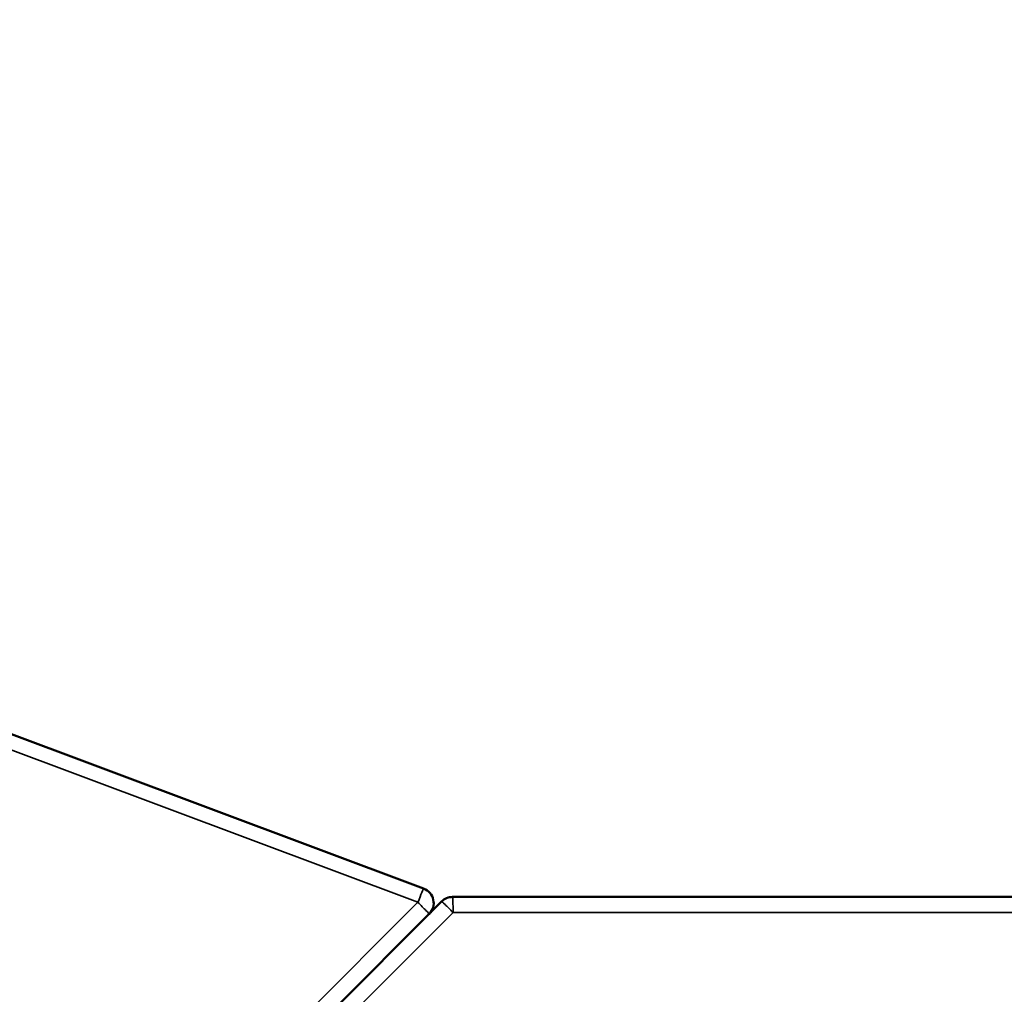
# Model space of a CAD drawing. Header units: millimetres. Extents: x 2784 to 9889, y 3044 to 5581.
# Tile 14 of 29: x 6361 to 6678, y 3664 to 3979. Entities that reach past the tile are written whole.
import ezdxf

# ---------------------------------------------------------------- set-up
doc = ezdxf.new("R2010")
doc.units = ezdxf.units.MM
doc.layers.add('Visibile (ISO)', color=7, linetype='Continuous', lineweight=50)
doc.layers.add('Visibile sottile (ISO)', color=7, linetype='Continuous', lineweight=35)

msp = doc.modelspace()

# ---------------------------------------------------------------- linework, layer by layer
at = {"layer": 'Visibile (ISO)'}
for p, q in [((6490.98, 3698.62), (5742.3, 3979.17)), ((6496.78, 3694.43), (6056.78, 3254.43)), ((8164.39, 3695.89), (6500.32, 3695.89))]:
    msp.add_line(p, q, dxfattribs=at)
for centre, start, end in [((6489.22, 3693.93), 315, 69.4572), ((6500.32, 3690.89), 90, 135)]:
    msp.add_arc(centre, 5, start, end, dxfattribs=at)
at = {"layer": 'Visibile sottile (ISO)'}
for p, q in [((5740.46, 3974.72), (6489.14, 3694.17)), ((6489.14, 3694.17), (6049.06, 3254.09)), ((6060.47, 3250.89), (6500.47, 3690.89)), ((6500.47, 3690.89), (8164.54, 3690.89))]:
    msp.add_line(p, q, dxfattribs=at)
for centre, major_axis, ratio, start_param, end_param in [((6489.22, 3693.93), (1.75, 4.68), 0.03254, 0, 1.533174), ((6489.22, 3693.93), (3.54, -3.54), 0.020797, 0, 1.615984), ((6500.32, 3690.89), (-3.54, 3.54), 0.020797, 4.691595, 6.283185), ((6500.32, 3690.89), (0, 5), 0.029405, 4.712389, 6.283185)]:
    msp.add_ellipse(centre, major_axis=major_axis, ratio=ratio, start_param=start_param, end_param=end_param, dxfattribs=at)

doc.saveas('drawing.dxf')
